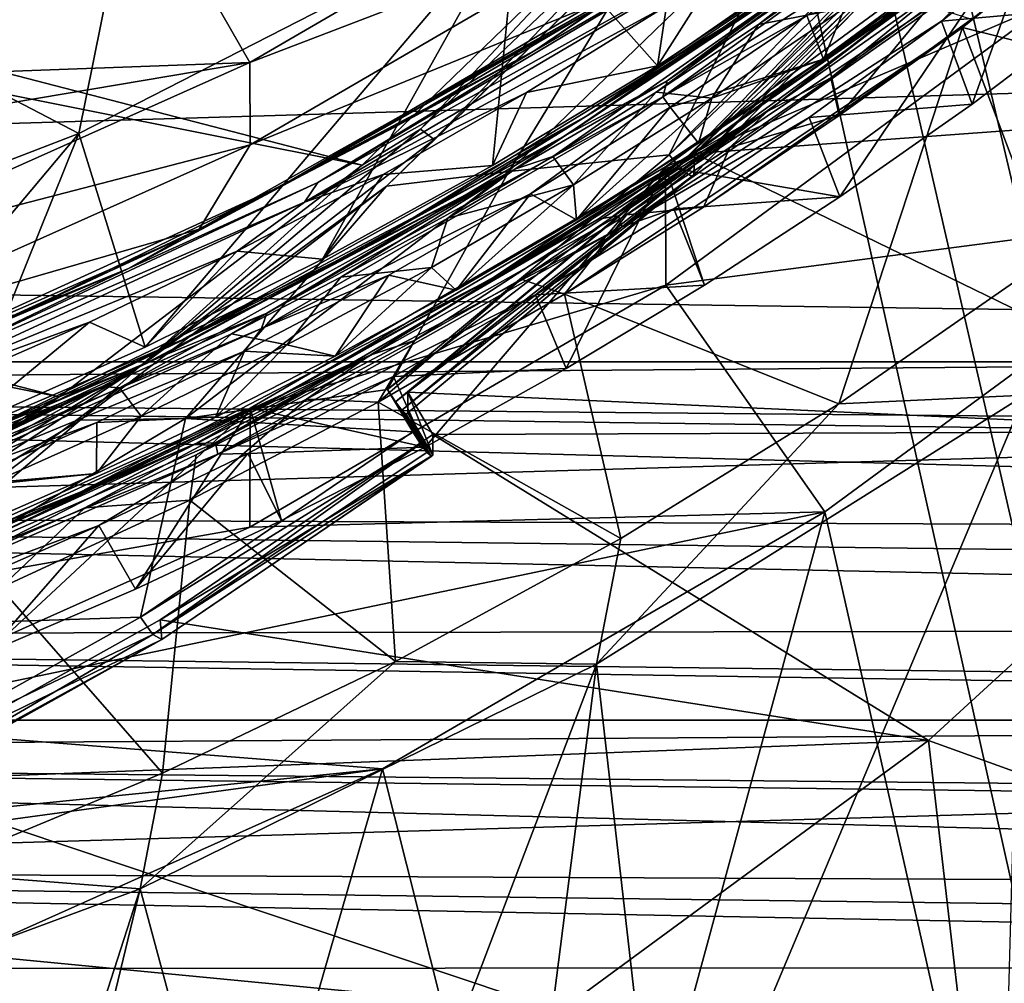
# Model space of a CAD drawing. Header units: metres. Extents: x -22 to 22, y 0 to 204.
# Tile 93 of 256: x 4.68 to 7.15, y 6.68 to 9.1. Entities that reach past the tile are written whole.
import ezdxf

# ---------------------------------------------------------------- set-up
doc = ezdxf.new("R2010")
doc.units = ezdxf.units.M
doc.layers.add('solid_002_SW0002', color=7, linetype='CONTINUOUS')
doc.layers.add('solid_002_SW0002_01', color=7, linetype='CONTINUOUS')

msp = doc.modelspace()

# ---------------------------------------------------------------- linework, layer by layer
at = {"layer": 'solid_002_SW0002'}
for points in [[(7.330033, 6.201028, 222.337723), (-0.000125, 6.009099, 222.530045), (-0.000125, 39.062069, 222.530045)], [(7.539723, 6.213904, 222.33223), (7.330033, 6.201028, 222.337723), (-0.000125, 39.062069, 222.530045)], [(7.745979, 6.240901, 222.326813), (7.539723, 6.213904, 222.33223), (-0.000125, 39.062069, 222.530045)], [(7.948801, 6.282018, 222.321487), (7.745979, 6.240901, 222.326813), (-0.000125, 39.062069, 222.530045)], [(8.148396, 6.337333, 222.316254), (7.948801, 6.282018, 222.321487), (-0.000125, 39.062069, 222.530045)], [(8.346459, 6.407481, 222.311066), (8.148396, 6.337333, 222.316254), (-0.000125, 39.062069, 222.530045)], [(8.540717, 6.491611, 222.305969), (8.346459, 6.407481, 222.311066), (-0.000125, 39.062069, 222.530045)], [(8.727814, 6.588467, 222.301056), (8.540717, 6.491611, 222.305969), (-0.000125, 39.062069, 222.530045)], [(8.906004, 6.697614, 222.296387), (8.727814, 6.588467, 222.301056), (-0.000125, 39.062069, 222.530045)], [(9.077606, 6.820176, 222.29187), (8.906004, 6.697614, 222.296387), (-0.000125, 39.062069, 222.530045)], [(9.240612, 6.954489, 222.287598), (9.077606, 6.820176, 222.29187), (-0.000125, 39.062069, 222.530045)], [(9.392625, 7.09867, 222.283615), (9.240612, 6.954489, 222.287598), (-0.000125, 39.062069, 222.530045)], [(9.533943, 7.253393, 222.279907), (9.392625, 7.09867, 222.283615), (-0.000125, 39.062069, 222.530045)], [(9.665215, 7.418948, 222.276459), (9.533943, 7.253393, 222.279907), (-0.000125, 39.062069, 222.530045)], [(9.784578, 7.59288, 222.273331), (9.665215, 7.418948, 222.276459), (-0.000125, 39.062069, 222.530045)], [(9.89038, 7.773118, 222.270554), (9.784578, 7.59288, 222.273331), (-0.000125, 39.062069, 222.530045)], [(9.983701, 7.961953, 222.268112), (9.89038, 7.773118, 222.270554), (-0.000125, 39.062069, 222.530045)], [(10.064153, 8.15771, 222.265991), (9.983701, 7.961953, 222.268112), (-0.000125, 39.062069, 222.530045)], [(10.130554, 8.357121, 222.264252), (10.064153, 8.15771, 222.265991), (-0.000125, 39.062069, 222.530045)], [(10.182102, 8.557965, 222.262894), (10.130554, 8.357121, 222.264252), (-0.000125, 39.062069, 222.530045)], [(10.219395, 8.761897, 222.261917), (10.182102, 8.557965, 222.262894), (-0.000125, 39.062069, 222.530045)], [(10.242505, 8.96912, 222.261322), (10.219395, 8.761897, 222.261917), (-0.000125, 39.062069, 222.530045)], [(10.251433, 9.179632, 222.261078), (10.242505, 8.96912, 222.261322), (-0.000125, 39.062069, 222.530045)], [(5.538156, 8.734461, 198.180466), (-7.547938, 11.344419, 197.481125), (-7.90552, 12.214004, 197.248123)], [(6.223329, 9.397194, 198.002884), (5.538156, 8.734461, 198.180466), (-7.90552, 12.214004, 197.248123)], [(4.778347, 8.154085, 198.335968), (-7.089259, 10.521552, 197.701614), (-7.547938, 11.344419, 197.481125)], [(5.538156, 8.734461, 198.180466), (4.778347, 8.154085, 198.335968), (-7.547938, 11.344419, 197.481125)], [(13.580615, 8.280108, 217.357101), (6.903759, 10.727819, 216.520233), (0, 10.369162, 216.429184)], [(4.778347, 8.154085, 198.335968), (3.955172, 7.662996, 198.46756), (-7.089259, 10.521552, 197.701614)], [(13.580615, 8.280108, 217.357101), (0, 10.369162, 216.429184), (0, 8.476301, 216.936371)], [(-0.000038, 8.171616, 216.993149), (13.580615, 8.280108, 217.357101), (0, 8.476301, 216.936371)], [(13.525037, 8.046434, 217.403381), (13.580615, 8.280108, 217.357101), (-0.000038, 8.171616, 216.993149)], [(13.5101, 7.991778, 217.410004), (13.525037, 8.046434, 217.403381), (-0.000038, 8.171616, 216.993149)], [(13.455521, 7.810651, 217.420837), (13.5101, 7.991778, 217.410004), (-0.000038, 8.171616, 216.993149)]]:
    msp.add_3dface(points, dxfattribs=at)
at = {"layer": 'solid_002_SW0002_01'}
for points in [[(13.580615, 8.280108, 217.357101), (7.050714, 10.735697, 216.52211), (6.903759, 10.727819, 216.520233)], [(13.637011, 8.897366, 217.193237), (13.658895, 9.637533, 216.995514), (7.050714, 10.735697, 216.52211)], [(13.617188, 8.588801, 217.275391), (13.637011, 8.897366, 217.193237), (7.050714, 10.735697, 216.52211)], [(13.580615, 8.280108, 217.357101), (13.617188, 8.588801, 217.275391), (7.050714, 10.735697, 216.52211)], [(6.27867, 8.983106, 212.307281), (5.929723, 9.377663, 214.624298), (6.959676, 10.052625, 214.443451)], [(6.27867, 8.983106, 212.307281), (6.959676, 10.052625, 214.443451), (6.677776, 9.247675, 212.242981)], [(7.020218, 9.42636, 199.858566), (9.21082, 9.853114, 199.744217), (8.557731, 8.923224, 199.993378)], [(6.835805, 9.094433, 210.423889), (7.754884, 9.847395, 210.239426), (7.316799, 9.460749, 210.369598)], [(6.835805, 9.094433, 210.423889), (7.348606, 9.491121, 210.296356), (7.754884, 9.847395, 210.239426)], [(7.962201, 9.84491, 210.358002), (7.769474, 8.897093, 210.09433), (7.043213, 9.078897, 210.563248)], [(7.962201, 9.84491, 210.358002), (7.043213, 9.078897, 210.563248), (7.700876, 9.617287, 210.447693)], [(3.958113, 9.267058, 214.653931), (5.01432, 9.737864, 214.527786), (4.828129, 8.813763, 214.775391)], [(5.01432, 9.737864, 214.527786), (5.929723, 9.377663, 214.624298), (4.828129, 8.813763, 214.775391)], [(6.933788, 9.67095, 212.285675), (5.97133, 9.021703, 212.443481), (6.423941, 9.285071, 212.344894)], [(6.135172, 9.133672, 212.446686), (5.97133, 9.021703, 212.443481), (6.933788, 9.67095, 212.285675)], [(7.252816, 9.634609, 211.225357), (6.303101, 8.945391, 211.393463), (7.244675, 9.592927, 211.205887)], [(7.009168, 9.468019, 211.300949), (6.303101, 8.945391, 211.393463), (7.252816, 9.634609, 211.225357)], [(7.043213, 9.078897, 210.563248), (7.388153, 9.353169, 210.512573), (7.700876, 9.617287, 210.447693)], [(5.256834, 8.991761, 213.433609), (6.300061, 9.598196, 213.271118), (5.014298, 9.414331, 213.320374)], [(5.256834, 8.991761, 213.433609), (6.299302, 9.390411, 212.498566), (6.300061, 9.598196, 213.271118)], [(7.244675, 9.592927, 211.205887), (6.292196, 8.905286, 211.373611), (6.987478, 9.352475, 211.242981)], [(6.303101, 8.945391, 211.393463), (6.292196, 8.905286, 211.373611), (7.244675, 9.592927, 211.205887)], [(7.316799, 9.460749, 210.369598), (7.496235, 9.590248, 210.368256), (6.554196, 8.868874, 210.544601)], [(6.554196, 8.868874, 210.544601), (7.496235, 9.590248, 210.368256), (6.713741, 8.952765, 210.546783)], [(7.496235, 9.590248, 210.368256), (6.961474, 9.133344, 210.502731), (6.713741, 8.952765, 210.546783)], [(6.1018, 8.857964, 211.515381), (7.062534, 9.525681, 211.352844), (6.538218, 9.136458, 211.483093)], [(6.1018, 8.857964, 211.515381), (6.848457, 9.358878, 211.357925), (7.062534, 9.525681, 211.352844)], [(6.835805, 9.094433, 210.423889), (6.872795, 9.118063, 210.387604), (7.348606, 9.491121, 210.296356)], [(6.35638, 9.462425, 198.005203), (5.684952, 8.824306, 198.161453), (6.223329, 9.397194, 198.002884)], [(5.719024, 8.798266, 198.206146), (5.684952, 8.824306, 198.161453), (6.35638, 9.462425, 198.005203)], [(6.291726, 9.350744, 198.087036), (5.719024, 8.798266, 198.206146), (6.35638, 9.462425, 198.005203)], [(7.009168, 9.468019, 211.300949), (6.050865, 8.809948, 211.461044), (6.303101, 8.945391, 211.393463)], [(6.350262, 9.0116, 211.44249), (6.050865, 8.809948, 211.461044), (7.009168, 9.468019, 211.300949)], [(6.848457, 9.358878, 211.357925), (6.350262, 9.0116, 211.44249), (7.009168, 9.468019, 211.300949)], [(6.835805, 9.094433, 210.423889), (7.316799, 9.460749, 210.369598), (6.369898, 8.763176, 210.539856)], [(6.369898, 8.763176, 210.539856), (7.316799, 9.460749, 210.369598), (6.554196, 8.868874, 210.544601)], [(6.299302, 8.730423, 210.035461), (7.266963, 9.440958, 209.845062), (6.736225, 8.654802, 210.270645)], [(7.266083, 9.142881, 208.734375), (7.266963, 9.440958, 209.845062), (6.299302, 8.730423, 210.035461)], [(7.266963, 9.440958, 209.845062), (7.0676, 8.887357, 210.21109), (6.736225, 8.654802, 210.270645)], [(7.266963, 9.440958, 209.845062), (7.390465, 9.131079, 210.148621), (7.0676, 8.887357, 210.21109)], [(3.958004, 8.943496, 213.446533), (5.014298, 9.414331, 213.320374), (3.958113, 9.267058, 214.653931)], [(5.256834, 8.991761, 213.433609), (5.014298, 9.414331, 213.320374), (3.958004, 8.943496, 213.446533)], [(5.906175, 8.718309, 199.737701), (6.637282, 9.424886, 199.54837), (6.307921, 8.76049, 199.726395)], [(5.906175, 8.718309, 199.737701), (6.291726, 9.350744, 198.087036), (6.637282, 9.424886, 199.54837)], [(6.637282, 9.424886, 199.54837), (6.94517, 9.41268, 199.551651), (6.307921, 8.76049, 199.726395)], [(6.974808, 9.391133, 199.565277), (6.307921, 8.76049, 199.726395), (6.94517, 9.41268, 199.551651)], [(6.371974, 8.763818, 200.036087), (7.020218, 9.42636, 199.858566), (8.557731, 8.923224, 199.993378)], [(6.371974, 8.763818, 200.036087), (7.020756, 9.375093, 199.665253), (7.020218, 9.42636, 199.858566)], [(5.256834, 8.991761, 213.433609), (5.257773, 8.785107, 212.660751), (6.299302, 9.390411, 212.498566)], [(6.167479, 9.158052, 212.49324), (6.299302, 9.390411, 212.498566), (5.257773, 8.785107, 212.660751)], [(5.684952, 8.824306, 198.161453), (5.538156, 8.734461, 198.180466), (6.223329, 9.397194, 198.002884)], [(6.974808, 9.391133, 199.565277), (6.331159, 8.732857, 199.741653), (6.307921, 8.76049, 199.726395)], [(6.998968, 9.375748, 199.591843), (6.331159, 8.732857, 199.741653), (6.974808, 9.391133, 199.565277)], [(4.993803, 8.278482, 212.476471), (4.828129, 8.813763, 214.775391), (5.929723, 9.377663, 214.624298)], [(4.993803, 8.278482, 212.476471), (5.929723, 9.377663, 214.624298), (5.438477, 8.498824, 212.424133)], [(5.438477, 8.498824, 212.424133), (5.929723, 9.377663, 214.624298), (5.865482, 8.733273, 212.367767)], [(5.865482, 8.733273, 212.367767), (5.929723, 9.377663, 214.624298), (6.27867, 8.983106, 212.307281)], [(6.538218, 9.136458, 211.483093), (6.896846, 9.373529, 211.455734), (5.920758, 8.72463, 211.613403)], [(5.920758, 8.72463, 211.613403), (6.896846, 9.373529, 211.455734), (6.016773, 8.756221, 211.628403)], [(6.896846, 9.373529, 211.455734), (6.275867, 8.917571, 211.58934), (6.016773, 8.756221, 211.628403)], [(6.1018, 8.857964, 211.515381), (6.350262, 9.0116, 211.44249), (6.848457, 9.358878, 211.357925)], [(6.896846, 9.373529, 211.455734), (6.531674, 9.086509, 211.548309), (6.275867, 8.917571, 211.58934)], [(6.998968, 9.375748, 199.591843), (6.351701, 8.714025, 199.76915), (6.331159, 8.732857, 199.741653)], [(7.015103, 9.370117, 199.626968), (6.351701, 8.714025, 199.76915), (6.998968, 9.375748, 199.591843)], [(7.015103, 9.370117, 199.626968), (6.365407, 8.706082, 199.804886), (6.351701, 8.714025, 199.76915)], [(7.020756, 9.375093, 199.665253), (6.365407, 8.706082, 199.804886), (7.015103, 9.370117, 199.626968)], [(7.020756, 9.375093, 199.665253), (6.370196, 8.710238, 199.843399), (6.365407, 8.706082, 199.804886)], [(6.371974, 8.763818, 200.036087), (6.370196, 8.710238, 199.843399), (7.020756, 9.375093, 199.665253)], [(6.896846, 9.373529, 211.455734), (6.783736, 9.262871, 211.505356), (6.531674, 9.086509, 211.548309)], [(6.291726, 9.350744, 198.087036), (5.59916, 8.681777, 198.266281), (5.719024, 8.798266, 198.206146)], [(5.906175, 8.718309, 199.737701), (5.59916, 8.681777, 198.266281), (6.291726, 9.350744, 198.087036)], [(6.292196, 8.905286, 211.373611), (6.653304, 9.109711, 211.302246), (6.987478, 9.352475, 211.242981)], [(7.315835, 9.349766, 210.209259), (6.991245, 9.095303, 210.271545), (7.390465, 9.131079, 210.148621)], [(7.147076, 9.255251, 210.25412), (6.991245, 9.095303, 210.271545), (7.315835, 9.349766, 210.209259)], [(7.043213, 9.078897, 210.563248), (7.065854, 9.100137, 210.57457), (7.388153, 9.353169, 210.512573)], [(6.423941, 9.285071, 212.344894), (5.427383, 8.690628, 212.488312), (6.394651, 9.232359, 212.32811)], [(5.97133, 9.021703, 212.443481), (5.427383, 8.690628, 212.488312), (6.423941, 9.285071, 212.344894)], [(3.958113, 9.267058, 214.653931), (4.828129, 8.813763, 214.775391), (3.673255, 8.369158, 214.894531)], [(5.335795, 8.682216, 212.590897), (6.135172, 9.133672, 212.446686), (6.337918, 9.268745, 212.449615)], [(5.335795, 8.682216, 212.590897), (6.337918, 9.268745, 212.449615), (6.167479, 9.158052, 212.49324)], [(7.084209, 9.265824, 210.316025), (6.130041, 8.598866, 210.478424), (6.181433, 8.607374, 210.441589)], [(6.376223, 8.769907, 210.472397), (6.130041, 8.598866, 210.478424), (7.084209, 9.265824, 210.316025)], [(7.137598, 9.28265, 210.277069), (6.181433, 8.607374, 210.441589), (7.147076, 9.255251, 210.25412)], [(7.084209, 9.265824, 210.316025), (6.181433, 8.607374, 210.441589), (7.137598, 9.28265, 210.277069)], [(6.872795, 9.118063, 210.387604), (6.376223, 8.769907, 210.472397), (7.084209, 9.265824, 210.316025)], [(6.783736, 9.262871, 211.505356), (6.748783, 9.128726, 211.601807), (6.531674, 9.086509, 211.548309)], [(6.181433, 8.607374, 210.441589), (6.189147, 8.579399, 210.418793), (7.147076, 9.255251, 210.25412)], [(7.147076, 9.255251, 210.25412), (6.189147, 8.579399, 210.418793), (6.991245, 9.095303, 210.271545)], [(6.27867, 8.983106, 212.307281), (6.677776, 9.247675, 212.242981), (6.301661, 9.133759, 212.33049)], [(6.394651, 9.232359, 212.32811), (5.394043, 8.641363, 212.470612), (6.301661, 9.133759, 212.33049)], [(5.427383, 8.690628, 212.488312), (5.394043, 8.641363, 212.470612), (6.394651, 9.232359, 212.32811)], [(6.653304, 9.109711, 211.302246), (6.695282, 8.999716, 211.269257), (7.012463, 9.228529, 211.213409)], [(6.748783, 9.128726, 211.601807), (7.012463, 9.228529, 211.213409), (6.695282, 8.999716, 211.269257)], [(-15.319921, 9.159238, 223.824142), (-15.265391, 8.241726, 223.819336), (15.31992, 9.159238, 223.824142)], [(-15.265391, 8.241726, 223.819336), (15.265391, 8.241725, 223.819336), (15.31992, 9.159238, 223.824142)], [(5.129211, 8.573923, 212.646439), (6.167479, 9.158052, 212.49324), (5.257773, 8.785107, 212.660751)], [(5.335795, 8.682216, 212.590897), (6.167479, 9.158052, 212.49324), (5.129211, 8.573923, 212.646439)], [(6.1018, 8.857964, 211.515381), (6.538218, 9.136458, 211.483093), (5.547478, 8.529298, 211.629868)], [(5.547478, 8.529298, 211.629868), (6.538218, 9.136458, 211.483093), (5.920758, 8.72463, 211.613403)], [(7.266083, 9.142881, 208.734375), (6.299302, 8.730423, 210.035461), (6.300068, 8.433516, 208.924438)], [(7.266083, 9.142881, 208.734375), (6.300068, 8.433516, 208.924438), (7.725541, 8.620058, 208.874466)], [(5.335795, 8.682216, 212.590897), (5.621127, 8.830279, 212.519852), (6.135172, 9.133672, 212.446686)], [(5.394043, 8.641363, 212.470612), (5.950368, 8.916095, 212.383179), (6.301661, 9.133759, 212.33049)], [(6.135172, 9.133672, 212.446686), (5.621127, 8.830279, 212.519852), (5.97133, 9.021703, 212.443481)], [(6.27867, 8.983106, 212.307281), (6.301661, 9.133759, 212.33049), (5.950368, 8.916095, 212.383179)], [(6.835805, 9.094433, 210.423889), (6.376223, 8.769907, 210.472397), (6.872795, 9.118063, 210.387604)], [(6.415281, 8.902455, 211.656952), (6.748783, 9.128726, 211.601807), (6.695282, 8.999716, 211.269257)], [(6.531674, 9.086509, 211.548309), (6.748783, 9.128726, 211.601807), (6.415281, 8.902455, 211.656952)], [(6.961474, 9.133344, 210.502731), (6.734397, 8.858513, 210.633575), (6.713741, 8.952765, 210.546783)], [(6.961474, 9.133344, 210.502731), (7.065854, 9.100137, 210.57457), (6.734397, 8.858513, 210.633575)], [(6.991245, 9.095303, 210.271545), (7.0676, 8.887357, 210.21109), (7.390465, 9.131079, 210.148621)], [(5.860773, 8.448318, 210.550232), (6.835805, 9.094433, 210.423889), (6.369898, 8.763176, 210.539856)], [(5.860773, 8.448318, 210.550232), (6.376223, 8.769907, 210.472397), (6.835805, 9.094433, 210.423889)], [(6.189147, 8.579399, 210.418793), (6.658844, 8.853557, 210.330566), (6.991245, 9.095303, 210.271545)], [(6.531674, 9.086509, 211.548309), (6.415281, 8.902455, 211.656952), (6.275867, 8.917571, 211.58934)], [(6.292196, 8.905286, 211.373611), (6.310629, 8.879341, 211.358307), (6.653304, 9.109711, 211.302246)], [(6.653304, 9.109711, 211.302246), (6.310629, 8.879341, 211.358307), (6.695282, 8.999716, 211.269257)], [(6.991245, 9.095303, 210.271545), (6.658844, 8.853557, 210.330566), (7.0676, 8.887357, 210.21109)], [(7.043213, 9.078897, 210.563248), (6.734397, 8.858513, 210.633575), (7.065854, 9.100137, 210.57457)], [(7.043213, 9.078897, 210.563248), (6.733151, 8.136187, 210.298203), (6.045754, 8.410716, 210.742294)], [(7.043213, 9.078897, 210.563248), (6.045754, 8.410716, 210.742294), (6.394217, 8.628608, 210.689499)], [(7.043213, 9.078897, 210.563248), (6.394217, 8.628608, 210.689499), (6.734397, 8.858513, 210.633575)], [(7.043213, 9.078897, 210.563248), (7.26198, 8.503264, 210.199844), (6.733151, 8.136187, 210.298203)], [(7.043213, 9.078897, 210.563248), (7.769474, 8.897093, 210.09433), (7.26198, 8.503264, 210.199844)], [(5.97133, 9.021703, 212.443481), (4.952451, 8.475446, 212.574066), (5.427383, 8.690628, 212.488312)], [(5.088014, 8.55183, 212.586258), (4.952451, 8.475446, 212.574066), (5.97133, 9.021703, 212.443481)], [(5.621127, 8.830279, 212.519852), (5.088014, 8.55183, 212.586258), (5.97133, 9.021703, 212.443481)], [(6.350262, 9.0116, 211.44249), (5.832278, 8.690455, 211.520187), (6.050865, 8.809948, 211.461044)], [(6.1018, 8.857964, 211.515381), (5.832278, 8.690455, 211.520187), (6.350262, 9.0116, 211.44249)], [(5.256834, 8.991761, 213.433609), (3.958004, 8.943496, 213.446533), (2.858314, 8.587119, 213.542023)], [(4.154918, 8.499615, 213.565475), (5.256834, 8.991761, 213.433609), (2.858314, 8.587119, 213.542023)], [(4.154918, 8.499615, 213.565475), (5.257773, 8.785107, 212.660751), (5.256834, 8.991761, 213.433609)], [(6.310629, 8.879341, 211.358307), (6.381994, 8.789221, 211.320465), (6.695282, 8.999716, 211.269257)], [(6.415281, 8.902455, 211.656952), (6.695282, 8.999716, 211.269257), (6.381994, 8.789221, 211.320465)], [(5.865482, 8.733273, 212.367767), (6.27867, 8.983106, 212.307281), (5.950368, 8.916095, 212.383179)], [(6.303101, 8.945391, 211.393463), (5.299364, 8.363654, 211.533508), (6.292196, 8.905286, 211.373611)], [(6.050865, 8.809948, 211.461044), (5.299364, 8.363654, 211.533508), (6.303101, 8.945391, 211.393463)], [(6.713741, 8.952765, 210.546783), (6.734397, 8.858513, 210.633575), (6.460312, 8.778275, 210.589249)], [(6.554196, 8.868874, 210.544601), (6.713741, 8.952765, 210.546783), (6.460312, 8.778275, 210.589249)], [(5.394043, 8.641363, 212.470612), (5.590849, 8.710779, 212.432602), (5.950368, 8.916095, 212.383179)], [(5.865482, 8.733273, 212.367767), (5.950368, 8.916095, 212.383179), (5.590849, 8.710779, 212.432602)], [(6.275867, 8.917571, 211.58934), (6.068474, 8.684548, 211.709854), (6.016773, 8.756221, 211.628403)], [(6.275867, 8.917571, 211.58934), (6.415281, 8.902455, 211.656952), (6.068474, 8.684548, 211.709854)], [(6.371974, 8.763818, 200.036087), (8.557731, 8.923224, 199.993378), (7.805081, 8.066902, 200.222824)], [(6.292196, 8.905286, 211.373611), (5.285475, 8.325007, 211.51326), (5.960693, 8.662059, 211.410934)], [(5.299364, 8.363654, 211.533508), (5.285475, 8.325007, 211.51326), (6.292196, 8.905286, 211.373611)], [(6.292196, 8.905286, 211.373611), (5.960693, 8.662059, 211.410934), (6.310629, 8.879341, 211.358307)], [(6.068474, 8.684548, 211.709854), (6.415281, 8.902455, 211.656952), (6.075983, 8.597514, 211.367004)], [(6.415281, 8.902455, 211.656952), (6.381994, 8.789221, 211.320465), (6.075983, 8.597514, 211.367004)], [(6.369898, 8.763176, 210.539856), (6.554196, 8.868874, 210.544601), (5.558542, 8.258442, 210.6922)], [(5.558542, 8.258442, 210.6922), (6.554196, 8.868874, 210.544601), (5.669891, 8.29461, 210.706268)], [(6.554196, 8.868874, 210.544601), (5.937119, 8.4484, 210.669189), (5.669891, 8.29461, 210.706268)], [(6.554196, 8.868874, 210.544601), (6.201025, 8.609864, 210.630112), (5.937119, 8.4484, 210.669189)], [(6.310629, 8.879341, 211.358307), (5.960693, 8.662059, 211.410934), (6.075983, 8.597514, 211.367004)], [(6.310629, 8.879341, 211.358307), (6.075983, 8.597514, 211.367004), (6.381994, 8.789221, 211.320465)], [(6.554196, 8.868874, 210.544601), (6.460312, 8.778275, 210.589249), (6.201025, 8.609864, 210.630112)], [(6.658844, 8.853557, 210.330566), (6.736225, 8.654802, 210.270645), (7.0676, 8.887357, 210.21109)], [(5.08533, 8.295823, 211.650146), (6.1018, 8.857964, 211.515381), (5.547478, 8.529298, 211.629868)], [(5.08533, 8.295823, 211.650146), (5.832278, 8.690455, 211.520187), (6.1018, 8.857964, 211.515381)], [(6.189147, 8.579399, 210.418793), (6.319406, 8.62496, 210.386185), (6.658844, 8.853557, 210.330566)], [(6.658844, 8.853557, 210.330566), (6.319406, 8.62496, 210.386185), (6.736225, 8.654802, 210.270645)], [(6.460312, 8.778275, 210.589249), (6.734397, 8.858513, 210.633575), (6.394217, 8.628608, 210.689499)], [(5.684952, 8.824306, 198.161453), (4.979799, 8.228666, 198.3358), (5.538156, 8.734461, 198.180466)], [(5.719024, 8.798266, 198.206146), (4.979799, 8.228666, 198.3358), (5.684952, 8.824306, 198.161453)], [(5.335795, 8.682216, 212.590897), (5.088014, 8.55183, 212.586258), (5.621127, 8.830279, 212.519852)], [(4.045909, 7.883084, 212.5681), (3.673255, 8.369158, 214.894531), (4.828129, 8.813763, 214.775391)], [(4.045909, 7.883084, 212.5681), (4.828129, 8.813763, 214.775391), (4.528429, 8.072209, 212.524689)], [(4.528429, 8.072209, 212.524689), (4.828129, 8.813763, 214.775391), (4.993803, 8.278482, 212.476471)], [(5.59916, 8.681777, 198.266281), (4.979799, 8.228666, 198.3358), (5.719024, 8.798266, 198.206146)], [(6.050865, 8.809948, 211.461044), (5.036952, 8.255733, 211.593781), (5.299364, 8.363654, 211.533508)], [(5.299265, 8.397826, 211.590302), (5.036952, 8.255733, 211.593781), (6.050865, 8.809948, 211.461044)], [(5.832278, 8.690455, 211.520187), (5.299265, 8.397826, 211.590302), (6.050865, 8.809948, 211.461044)], [(5.129211, 8.573923, 212.646439), (5.257773, 8.785107, 212.660751), (4.154749, 8.292192, 212.792831)], [(4.154918, 8.499615, 213.565475), (4.154749, 8.292192, 212.792831), (5.257773, 8.785107, 212.660751)], [(6.376223, 8.769907, 210.472397), (5.860773, 8.448318, 210.550232), (6.130041, 8.598866, 210.478424)], [(6.460312, 8.778275, 210.589249), (6.394217, 8.628608, 210.689499), (6.201025, 8.609864, 210.630112)], [(5.860773, 8.448318, 210.550232), (6.369898, 8.763176, 210.539856), (5.369273, 8.173991, 210.68187)], [(5.369273, 8.173991, 210.68187), (6.369898, 8.763176, 210.539856), (5.558542, 8.258442, 210.6922)], [(6.331159, 8.732857, 199.741653), (5.602021, 8.171872, 199.884125), (6.307921, 8.76049, 199.726395)], [(5.906175, 8.718309, 199.737701), (6.307921, 8.76049, 199.726395), (5.602021, 8.171872, 199.884125)], [(5.652492, 8.165079, 200.196518), (6.371974, 8.763818, 200.036087), (7.805081, 8.066902, 200.222824)], [(5.652492, 8.165079, 200.196518), (6.370196, 8.710238, 199.843399), (6.371974, 8.763818, 200.036087)], [(6.016773, 8.756221, 211.628403), (6.068474, 8.684548, 211.709854), (5.753407, 8.601766, 211.665695)], [(5.920758, 8.72463, 211.613403), (6.016773, 8.756221, 211.628403), (5.753407, 8.601766, 211.665695)], [(4.979799, 8.228666, 198.3358), (4.778347, 8.154085, 198.335968), (5.538156, 8.734461, 198.180466)], [(5.547478, 8.529298, 211.629868), (5.920758, 8.72463, 211.613403), (4.886463, 8.179879, 211.743439)], [(4.886463, 8.179879, 211.743439), (5.920758, 8.72463, 211.613403), (4.929945, 8.176109, 211.767212)], [(5.920758, 8.72463, 211.613403), (5.210258, 8.311699, 211.735153), (4.929945, 8.176109, 211.767212)], [(5.095581, 8.099624, 199.903473), (5.906175, 8.718309, 199.737701), (5.602021, 8.171872, 199.884125)], [(5.095581, 8.099624, 199.903473), (5.59916, 8.681777, 198.266281), (5.906175, 8.718309, 199.737701)], [(5.920758, 8.72463, 211.613403), (5.485073, 8.453822, 211.701248), (5.210258, 8.311699, 211.735153)], [(5.257773, 8.125118, 210.197647), (6.299302, 8.730423, 210.035461), (5.696082, 8.027762, 210.430496)], [(6.300068, 8.433516, 208.924438), (6.299302, 8.730423, 210.035461), (5.257773, 8.125118, 210.197647)], [(5.438477, 8.498824, 212.424133), (5.865482, 8.733273, 212.367767), (5.590849, 8.710779, 212.432602)], [(5.920758, 8.72463, 211.613403), (5.753407, 8.601766, 211.665695), (5.485073, 8.453822, 211.701248)], [(6.331159, 8.732857, 199.741653), (5.621549, 8.141234, 199.900467), (5.602021, 8.171872, 199.884125)], [(6.351701, 8.714025, 199.76915), (5.621549, 8.141234, 199.900467), (6.331159, 8.732857, 199.741653)], [(6.299302, 8.730423, 210.035461), (6.049918, 8.224655, 210.380463), (5.696082, 8.027762, 210.430496)], [(6.299302, 8.730423, 210.035461), (6.396819, 8.43378, 210.327148), (6.049918, 8.224655, 210.380463)], [(6.299302, 8.730423, 210.035461), (6.736225, 8.654802, 210.270645), (6.396819, 8.43378, 210.327148)], [(5.427383, 8.690628, 212.488312), (4.367163, 8.195819, 212.604736), (5.394043, 8.641363, 212.470612)], [(4.952451, 8.475446, 212.574066), (4.367163, 8.195819, 212.604736), (5.427383, 8.690628, 212.488312)], [(5.08533, 8.295823, 211.650146), (5.299265, 8.397826, 211.590302), (5.832278, 8.690455, 211.520187)], [(5.438477, 8.498824, 212.424133), (5.590849, 8.710779, 212.432602), (5.224921, 8.518702, 212.47847)], [(5.394043, 8.641363, 212.470612), (5.224921, 8.518702, 212.47847), (5.590849, 8.710779, 212.432602)], [(6.351701, 8.714025, 199.76915), (5.637628, 8.119904, 199.928452), (5.621549, 8.141234, 199.900467)], [(6.365407, 8.706082, 199.804886), (5.637628, 8.119904, 199.928452), (6.351701, 8.714025, 199.76915)], [(6.365407, 8.706082, 199.804886), (5.648529, 8.109914, 199.964127), (5.637628, 8.119904, 199.928452)], [(6.370196, 8.710238, 199.843399), (5.648529, 8.109914, 199.964127), (6.365407, 8.706082, 199.804886)], [(6.370196, 8.710238, 199.843399), (5.652492, 8.113315, 200.003342), (5.648529, 8.109914, 199.964127)], [(5.652492, 8.165079, 200.196518), (5.652492, 8.113315, 200.003342), (6.370196, 8.710238, 199.843399)], [(4.268626, 8.195257, 212.705124), (5.088014, 8.55183, 212.586258), (5.335795, 8.682216, 212.590897)], [(4.268626, 8.195257, 212.705124), (5.335795, 8.682216, 212.590897), (4.676431, 8.361041, 212.701904)], [(5.335795, 8.682216, 212.590897), (5.129211, 8.573923, 212.646439), (4.676431, 8.361041, 212.701904)], [(5.59916, 8.681777, 198.266281), (4.830876, 8.094996, 198.423508), (4.979799, 8.228666, 198.3358)], [(5.095581, 8.099624, 199.903473), (4.830876, 8.094996, 198.423508), (5.59916, 8.681777, 198.266281)], [(5.711943, 8.477754, 211.759766), (6.068474, 8.684548, 211.709854), (5.773693, 8.420801, 211.409698)], [(5.753407, 8.601766, 211.665695), (6.068474, 8.684548, 211.709854), (5.711943, 8.477754, 211.759766)], [(6.068474, 8.684548, 211.709854), (6.075983, 8.597514, 211.367004), (5.773693, 8.420801, 211.409698)], [(5.394043, 8.641363, 212.470612), (4.329077, 8.149942, 212.586105), (5.224921, 8.518702, 212.47847)], [(4.367163, 8.195819, 212.604736), (4.329077, 8.149942, 212.586105), (5.394043, 8.641363, 212.470612)], [(5.285475, 8.325007, 211.51326), (5.604857, 8.458282, 211.459991), (5.960693, 8.662059, 211.410934)], [(5.960693, 8.662059, 211.410934), (5.604857, 8.458282, 211.459991), (5.773693, 8.420801, 211.409698)], [(5.960693, 8.662059, 211.410934), (5.773693, 8.420801, 211.409698), (6.075983, 8.597514, 211.367004)], [(6.319406, 8.62496, 210.386185), (6.396819, 8.43378, 210.327148), (6.736225, 8.654802, 210.270645)], [(6.319406, 8.62496, 210.386185), (5.972975, 8.409293, 210.4384), (6.396819, 8.43378, 210.327148)], [(6.189147, 8.579399, 210.418793), (5.972975, 8.409293, 210.4384), (6.319406, 8.62496, 210.386185)], [(6.201025, 8.609864, 210.630112), (6.394217, 8.628608, 210.689499), (6.045754, 8.410716, 210.742294)], [(6.300068, 8.433516, 208.924438), (6.698517, 7.865883, 209.076538), (7.725541, 8.620058, 208.874466)], [(7.725541, 8.620058, 208.874466), (6.698517, 7.865883, 209.076538), (7.094193, 6.113434, 201.454559)], [(7.725541, 8.620058, 208.874466), (7.094193, 6.113434, 201.454559), (8.070599, 6.891149, 201.24617)], [(6.130041, 8.598866, 210.478424), (5.121007, 8.036653, 210.613312), (5.170337, 8.038203, 210.578278)], [(5.331017, 8.155426, 210.620453), (5.121007, 8.036653, 210.613312), (6.130041, 8.598866, 210.478424)], [(6.181433, 8.607374, 210.441589), (5.170337, 8.038203, 210.578278), (6.189147, 8.579399, 210.418793)], [(6.130041, 8.598866, 210.478424), (5.170337, 8.038203, 210.578278), (6.181433, 8.607374, 210.441589)], [(5.860773, 8.448318, 210.550232), (5.331017, 8.155426, 210.620453), (6.130041, 8.598866, 210.478424)], [(5.753407, 8.601766, 211.665695), (5.711943, 8.477754, 211.759766), (5.485073, 8.453822, 211.701248)], [(6.201025, 8.609864, 210.630112), (6.045754, 8.410716, 210.742294), (5.937119, 8.4484, 210.669189)], [(4.676431, 8.361041, 212.701904), (5.129211, 8.573923, 212.646439), (4.154749, 8.292192, 212.792831)], [(5.170337, 8.038203, 210.578278), (5.176183, 8.00974, 210.555618), (6.189147, 8.579399, 210.418793)], [(6.189147, 8.579399, 210.418793), (5.176183, 8.00974, 210.555618), (5.972975, 8.409293, 210.4384)], [(4.268626, 8.195257, 212.705124), (4.537352, 8.300122, 212.645325), (5.088014, 8.55183, 212.586258)], [(5.088014, 8.55183, 212.586258), (4.537352, 8.300122, 212.645325), (4.952451, 8.475446, 212.574066)], [(4.329077, 8.149942, 212.586105), (4.854405, 8.340774, 212.520523), (5.224921, 8.518702, 212.47847)], [(5.08533, 8.295823, 211.650146), (5.547478, 8.529298, 211.629868), (4.494605, 8.022555, 211.749573)], [(4.494605, 8.022555, 211.749573), (5.547478, 8.529298, 211.629868), (4.886463, 8.179879, 211.743439)], [(4.993803, 8.278482, 212.476471), (5.224921, 8.518702, 212.47847), (4.854405, 8.340774, 212.520523)], [(4.993803, 8.278482, 212.476471), (5.438477, 8.498824, 212.424133), (5.224921, 8.518702, 212.47847)], [(6.733151, 8.136187, 210.298203), (7.26198, 8.503264, 210.199844), (7.199987, 8.157884, 210.292389)], [(4.952451, 8.475446, 212.574066), (3.86423, 8.027047, 212.677643), (4.367163, 8.195819, 212.604736)], [(3.973137, 8.077209, 212.696442), (3.86423, 8.027047, 212.677643), (4.952451, 8.475446, 212.574066)], [(4.537352, 8.300122, 212.645325), (3.973137, 8.077209, 212.696442), (4.952451, 8.475446, 212.574066)], [(5.349598, 8.284341, 211.806046), (5.711943, 8.477754, 211.759766), (5.470774, 8.255638, 211.449326)], [(5.485073, 8.453822, 211.701248), (5.711943, 8.477754, 211.759766), (5.349598, 8.284341, 211.806046)], [(5.711943, 8.477754, 211.759766), (5.773693, 8.420801, 211.409698), (5.470774, 8.255638, 211.449326)], [(4.830884, 7.915154, 210.707825), (5.860773, 8.448318, 210.550232), (5.369273, 8.173991, 210.68187)], [(4.830884, 7.915154, 210.707825), (5.331017, 8.155426, 210.620453), (5.860773, 8.448318, 210.550232)], [(5.485073, 8.453822, 211.701248), (5.349598, 8.284341, 211.806046), (5.210258, 8.311699, 211.735153)], [(5.604857, 8.458282, 211.459991), (5.24325, 8.267725, 211.505493), (5.470774, 8.255638, 211.449326)], [(5.285475, 8.325007, 211.51326), (5.24325, 8.267725, 211.505493), (5.604857, 8.458282, 211.459991)], [(5.604857, 8.458282, 211.459991), (5.470774, 8.255638, 211.449326), (5.773693, 8.420801, 211.409698)], [(5.937119, 8.4484, 210.669189), (6.045754, 8.410716, 210.742294), (5.578753, 8.140445, 210.810181)], [(5.937119, 8.4484, 210.669189), (5.578753, 8.140445, 210.810181), (5.669891, 8.29461, 210.706268)], [(6.300068, 8.433516, 208.924438), (5.257773, 8.125118, 210.197647), (5.256842, 7.82708, 209.086945)], [(6.300068, 8.433516, 208.924438), (5.256842, 7.82708, 209.086945), (6.698517, 7.865883, 209.076538)], [(5.972975, 8.409293, 210.4384), (6.049918, 8.224655, 210.380463), (6.396819, 8.43378, 210.327148)], [(5.299265, 8.397826, 211.590302), (4.754811, 8.135223, 211.652359), (5.036952, 8.255733, 211.593781)], [(5.08533, 8.295823, 211.650146), (4.754811, 8.135223, 211.652359), (5.299265, 8.397826, 211.590302)], [(5.176183, 8.00974, 210.555618), (5.616873, 8.204752, 210.48764), (5.972975, 8.409293, 210.4384)], [(5.578753, 8.140445, 210.810181), (6.045754, 8.410716, 210.742294), (6.187233, 7.798992, 210.388565)], [(5.972975, 8.409293, 210.4384), (5.616873, 8.204752, 210.48764), (6.049918, 8.224655, 210.380463)], [(6.045754, 8.410716, 210.742294), (6.733151, 8.136187, 210.298203), (6.187233, 7.798992, 210.388565)], [(5.299364, 8.363654, 211.533508), (4.230164, 7.88106, 211.646545), (5.285475, 8.325007, 211.51326)], [(5.036952, 8.255733, 211.593781), (4.230164, 7.88106, 211.646545), (5.299364, 8.363654, 211.533508)], [(5.285475, 8.325007, 211.51326), (4.212868, 7.843923, 211.625885), (5.24325, 8.267725, 211.505493)], [(4.230164, 7.88106, 211.646545), (4.212868, 7.843923, 211.625885), (5.285475, 8.325007, 211.51326)], [(4.329077, 8.149942, 212.586105), (4.478619, 8.176488, 212.558868), (4.854405, 8.340774, 212.520523)], [(4.528429, 8.072209, 212.524689), (4.854405, 8.340774, 212.520523), (4.478619, 8.176488, 212.558868)], [(4.528429, 8.072209, 212.524689), (4.993803, 8.278482, 212.476471), (4.854405, 8.340774, 212.520523)], [(4.000375, 7.832665, 211.757736), (5.08533, 8.295823, 211.650146), (4.494605, 8.022555, 211.749573)], [(4.000375, 7.832665, 211.757736), (4.754811, 8.135223, 211.652359), (5.08533, 8.295823, 211.650146)], [(5.210258, 8.311699, 211.735153), (4.983841, 8.105239, 211.84845), (4.929945, 8.176109, 211.767212)], [(5.210258, 8.311699, 211.735153), (5.349598, 8.284341, 211.806046), (4.983841, 8.105239, 211.84845)], [(4.983841, 8.105239, 211.84845), (5.349598, 8.284341, 211.806046), (5.170341, 8.103034, 211.485657)], [(5.349598, 8.284341, 211.806046), (5.470774, 8.255638, 211.449326), (5.170341, 8.103034, 211.485657)], [(5.669891, 8.29461, 210.706268), (5.578753, 8.140445, 210.810181), (5.398344, 8.147849, 210.74147)], [(5.558542, 8.258442, 210.6922), (5.669891, 8.29461, 210.706268), (5.398344, 8.147849, 210.74147)], [(5.036952, 8.255733, 211.593781), (3.954684, 7.799379, 211.69957), (4.230164, 7.88106, 211.646545)], [(4.194465, 7.900502, 211.706726), (3.954684, 7.799379, 211.69957), (5.036952, 8.255733, 211.593781)], [(4.754811, 8.135223, 211.652359), (4.194465, 7.900502, 211.706726), (5.036952, 8.255733, 211.593781)], [(4.212868, 7.843923, 211.625885), (4.872954, 8.08906, 211.547745), (5.24325, 8.267725, 211.505493)], [(5.369273, 8.173991, 210.68187), (5.558542, 8.258442, 210.6922), (4.500244, 7.749261, 210.812515)], [(4.500244, 7.749261, 210.812515), (5.558542, 8.258442, 210.6922), (4.56046, 7.751107, 210.835022)], [(5.558542, 8.258442, 210.6922), (4.842805, 7.875715, 210.805923), (4.56046, 7.751107, 210.835022)], [(5.558542, 8.258442, 210.6922), (5.122195, 8.007988, 210.774734), (4.842805, 7.875715, 210.805923)], [(5.24325, 8.267725, 211.505493), (4.872954, 8.08906, 211.547745), (5.170341, 8.103034, 211.485657)], [(5.558542, 8.258442, 210.6922), (5.398344, 8.147849, 210.74147), (5.122195, 8.007988, 210.774734)], [(5.24325, 8.267725, 211.505493), (5.170341, 8.103034, 211.485657), (5.470774, 8.255638, 211.449326)], [(-15.265391, 8.241726, 223.819336), (-15.110405, 7.343674, 223.814636), (15.265391, 8.241725, 223.819336)], [(-15.110405, 7.343674, 223.814636), (15.110405, 7.343673, 223.814636), (15.265391, 8.241725, 223.819336)], [(4.979799, 8.228666, 198.3358), (4.17905, 7.750771, 198.449097), (4.778347, 8.154085, 198.335968)], [(4.204097, 7.718297, 198.495529), (4.17905, 7.750771, 198.449097), (4.979799, 8.228666, 198.3358)], [(4.830876, 8.094996, 198.423508), (4.204097, 7.718297, 198.495529), (4.979799, 8.228666, 198.3358)], [(5.616873, 8.204752, 210.48764), (5.696082, 8.027762, 210.430496), (6.049918, 8.224655, 210.380463)], [(5.176183, 8.00974, 210.555618), (5.251417, 8.011684, 210.533752), (5.616873, 8.204752, 210.48764)], [(5.616873, 8.204752, 210.48764), (5.251417, 8.011684, 210.533752), (5.696082, 8.027762, 210.430496)], [(4.494605, 8.022555, 211.749573), (4.886463, 8.179879, 211.743439), (3.780741, 7.734846, 211.845886)], [(3.780741, 7.734846, 211.845886), (4.886463, 8.179879, 211.743439), (4.067915, 7.814692, 211.850937)], [(4.886463, 8.179879, 211.743439), (4.357552, 7.927112, 211.825226), (4.067915, 7.814692, 211.850937)], [(4.830884, 7.915154, 210.707825), (5.369273, 8.173991, 210.68187), (4.304061, 7.684367, 210.796844)], [(4.304061, 7.684367, 210.796844), (5.369273, 8.173991, 210.68187), (4.500244, 7.749261, 210.812515)], [(4.886463, 8.179879, 211.743439), (4.645296, 8.047724, 211.797287), (4.357552, 7.927112, 211.825226)], [(4.929945, 8.176109, 211.767212), (4.983841, 8.105239, 211.84845), (4.612273, 7.93903, 211.88736)], [(4.929945, 8.176109, 211.767212), (4.612273, 7.93903, 211.88736), (4.645296, 8.047724, 211.797287)], [(4.886463, 8.179879, 211.743439), (4.929945, 8.176109, 211.767212), (4.645296, 8.047724, 211.797287)], [(13.455521, 7.810651, 217.420837), (-0.000038, 8.171616, 216.993149), (0.000009, 7.861856, 217.002167)], [(4.17905, 7.750771, 198.449097), (3.955172, 7.662996, 198.46756), (4.778347, 8.154085, 198.335968)], [(5.331017, 8.155426, 210.620453), (4.789303, 7.891998, 210.68277), (5.121007, 8.036653, 210.613312)], [(4.830884, 7.915154, 210.707825), (4.789303, 7.891998, 210.68277), (5.331017, 8.155426, 210.620453)], [(5.095581, 8.099624, 199.903473), (5.602021, 8.171872, 199.884125), (5.665107, 8.066326, 199.912399)], [(5.398344, 8.147849, 210.74147), (5.578753, 8.140445, 210.810181), (5.106014, 7.89506, 210.871384)], [(5.398344, 8.147849, 210.74147), (5.106014, 7.89506, 210.871384), (5.122195, 8.007988, 210.774734)], [(5.621549, 8.141234, 199.900467), (5.665107, 8.066326, 199.912399), (5.602021, 8.171872, 199.884125)], [(5.652492, 8.165079, 200.196518), (5.715565, 8.007791, 200.031616), (5.652492, 8.113315, 200.003342)], [(5.715565, 8.059554, 200.224792), (5.715565, 8.007791, 200.031616), (5.652492, 8.165079, 200.196518)], [(5.715565, 8.059554, 200.224792), (5.652492, 8.165079, 200.196518), (7.805081, 8.066902, 200.222824)], [(7.199987, 8.157884, 210.292389), (6.294322, 6.009808, 204.589554), (6.126293, 7.484064, 210.472946)], [(6.733151, 8.136187, 210.298203), (7.199987, 8.157884, 210.292389), (6.126293, 7.484064, 210.472946)], [(7.199987, 8.157884, 210.292389), (7.157202, 6.601794, 204.606003), (6.294322, 6.009808, 204.589554)], [(4.000375, 7.832665, 211.757736), (4.194465, 7.900502, 211.706726), (4.754811, 8.135223, 211.652359)], [(4.154749, 7.632204, 210.329727), (5.257773, 8.125118, 210.197647), (4.598703, 7.512853, 210.560181)], [(5.256842, 7.82708, 209.086945), (5.257773, 8.125118, 210.197647), (4.154749, 7.632204, 210.329727)], [(5.257773, 8.125118, 210.197647), (4.970057, 7.671753, 210.52037), (4.598703, 7.512853, 210.560181)], [(5.257773, 8.125118, 210.197647), (5.335927, 7.843405, 210.477142), (4.970057, 7.671753, 210.52037)], [(5.106014, 7.89506, 210.871384), (5.578753, 8.140445, 210.810181), (5.621482, 7.49027, 210.471283)], [(5.257773, 8.125118, 210.197647), (5.696082, 8.027762, 210.430496), (5.335927, 7.843405, 210.477142)], [(5.578753, 8.140445, 210.810181), (6.187233, 7.798992, 210.388565), (5.621482, 7.49027, 210.471283)], [(5.621549, 8.141234, 199.900467), (5.684741, 8.035536, 199.928879), (5.665107, 8.066326, 199.912399)], [(5.637628, 8.119904, 199.928452), (5.684741, 8.035536, 199.928879), (5.621549, 8.141234, 199.900467)], [(6.187233, 7.798992, 210.388565), (6.733151, 8.136187, 210.298203), (6.126293, 7.484064, 210.472946)], [(4.217482, 7.576162, 200.043747), (5.095581, 8.099624, 199.903473), (4.98211, 7.601327, 200.037003)], [(4.217482, 7.576162, 200.043747), (4.830876, 8.094996, 198.423508), (5.095581, 8.099624, 199.903473)], [(4.612273, 7.93903, 211.88736), (4.983841, 8.105239, 211.84845), (4.87178, 7.961935, 211.518967)], [(4.983841, 8.105239, 211.84845), (5.170341, 8.103034, 211.485657), (4.87178, 7.961935, 211.518967)], [(4.872954, 8.08906, 211.547745), (4.87178, 7.961935, 211.518967), (5.170341, 8.103034, 211.485657)], [(5.095581, 8.099624, 199.903473), (5.665107, 8.066326, 199.912399), (4.98211, 7.601327, 200.037003)], [(5.637628, 8.119904, 199.928452), (5.700809, 8.014253, 199.956985), (5.684741, 8.035536, 199.928879)], [(5.648529, 8.109914, 199.964127), (5.700809, 8.014253, 199.956985), (5.637628, 8.119904, 199.928452)], [(5.652492, 8.113315, 200.003342), (5.711641, 8.004373, 199.992599), (5.648529, 8.109914, 199.964127)], [(5.648529, 8.109914, 199.964127), (5.711641, 8.004373, 199.992599), (5.700809, 8.014253, 199.956985)], [(5.652492, 8.113315, 200.003342), (5.715565, 8.007791, 200.031616), (5.711641, 8.004373, 199.992599)], [(4.830876, 8.094996, 198.423508), (3.997262, 7.598336, 198.55658), (4.204097, 7.718297, 198.495529)], [(4.217482, 7.576162, 200.043747), (3.997262, 7.598336, 198.55658), (4.830876, 8.094996, 198.423508)], [(4.212868, 7.843923, 211.625885), (4.494184, 7.922713, 211.586563), (4.872954, 8.08906, 211.547745)], [(4.872954, 8.08906, 211.547745), (4.494184, 7.922713, 211.586563), (4.87178, 7.961935, 211.518967)], [(5.684741, 8.035536, 199.928879), (4.98211, 7.601327, 200.037003), (5.665107, 8.066326, 199.912399)], [(5.032138, 7.595222, 200.349213), (5.715565, 8.007791, 200.031616), (5.715565, 8.059554, 200.224792)], [(5.032138, 7.595222, 200.349213), (5.715565, 8.059554, 200.224792), (6.958611, 7.292629, 200.430298)], [(5.715565, 8.059554, 200.224792), (7.805081, 8.066902, 200.222824), (6.958611, 7.292629, 200.430298)], [(6.958611, 7.292629, 200.430298), (7.805081, 8.066902, 200.222824), (8.070599, 6.891149, 201.24617)], [(5.121007, 8.036653, 210.613312), (4.044687, 7.572383, 210.721313), (4.091992, 7.567849, 210.687912)], [(4.230727, 7.655835, 210.737549), (4.044687, 7.572383, 210.721313), (5.121007, 8.036653, 210.613312)], [(5.170337, 8.038203, 210.578278), (4.091992, 7.567849, 210.687912), (5.176183, 8.00974, 210.555618)], [(5.121007, 8.036653, 210.613312), (4.091992, 7.567849, 210.687912), (5.170337, 8.038203, 210.578278)], [(4.789303, 7.891998, 210.68277), (4.230727, 7.655835, 210.737549), (5.121007, 8.036653, 210.613312)], [(5.684741, 8.035536, 199.928879), (5.013766, 7.558432, 200.068268), (4.98211, 7.601327, 200.037003)], [(5.684741, 8.035536, 199.928879), (5.700809, 8.014253, 199.956985), (5.013766, 7.558432, 200.068268)], [(5.251417, 8.011684, 210.533752), (5.335927, 7.843405, 210.477142), (5.696082, 8.027762, 210.430496)], [(4.091992, 7.567849, 210.687912), (4.095826, 7.539014, 210.665359), (5.176183, 8.00974, 210.555618)], [(5.176183, 8.00974, 210.555618), (4.095826, 7.539014, 210.665359), (4.87793, 7.831187, 210.576431)], [(5.122195, 8.007988, 210.774734), (5.106014, 7.89506, 210.871384), (4.842805, 7.875715, 210.805923)], [(5.251417, 8.011684, 210.533752), (4.87793, 7.831187, 210.576431), (4.970057, 7.671753, 210.52037)], [(5.176183, 8.00974, 210.555618), (4.87793, 7.831187, 210.576431), (5.251417, 8.011684, 210.533752)], [(5.251417, 8.011684, 210.533752), (4.970057, 7.671753, 210.52037), (5.335927, 7.843405, 210.477142)], [(5.700809, 8.014253, 199.956985), (5.711641, 8.004373, 199.992599), (5.013766, 7.558432, 200.068268)], [(5.711641, 8.004373, 199.992599), (5.035969, 7.545823, 200.155396), (5.013766, 7.558432, 200.068268)], [(5.032138, 7.595222, 200.349213), (5.035969, 7.545823, 200.155396), (5.715565, 8.007791, 200.031616)], [(5.711641, 8.004373, 199.992599), (5.715565, 8.007791, 200.031616), (5.035969, 7.545823, 200.155396)], [(4.494184, 7.922713, 211.586563), (4.570445, 7.829743, 211.549866), (4.87178, 7.961935, 211.518967)], [(4.612273, 7.93903, 211.88736), (4.87178, 7.961935, 211.518967), (4.570445, 7.829743, 211.549866)], [(3.727989, 7.476099, 210.808655), (4.830884, 7.915154, 210.707825), (4.304061, 7.684367, 210.796844)], [(3.727989, 7.476099, 210.808655), (4.789303, 7.891998, 210.68277), (4.830884, 7.915154, 210.707825)], [(3.727989, 7.476099, 210.808655), (4.230727, 7.655835, 210.737549), (4.789303, 7.891998, 210.68277)], [(4.842805, 7.875715, 210.805923), (4.631192, 7.675087, 210.925781), (4.56046, 7.751107, 210.835022)], [(4.631192, 7.675087, 210.925781), (5.106014, 7.89506, 210.871384), (5.037751, 7.21062, 210.546219)], [(4.842805, 7.875715, 210.805923), (5.106014, 7.89506, 210.871384), (4.631192, 7.675087, 210.925781)], [(5.106014, 7.89506, 210.871384), (5.621482, 7.49027, 210.471283), (5.037751, 7.21062, 210.546219)], [(13.373228, 7.5755, 217.409775), (0.000009, 7.861856, 217.002167), (0.000003, 7.554459, 216.963226)], [(13.415599, 7.69183, 217.418808), (13.455521, 7.810651, 217.420837), (0.000009, 7.861856, 217.002167)], [(13.373228, 7.5755, 217.409775), (13.415599, 7.69183, 217.418808), (0.000009, 7.861856, 217.002167)], [(4.154926, 7.334932, 209.218811), (5.589537, 7.22122, 209.249283), (6.698517, 7.865883, 209.076538)], [(5.256842, 7.82708, 209.086945), (4.154926, 7.334932, 209.218811), (6.698517, 7.865883, 209.076538)], [(6.698517, 7.865883, 209.076538), (5.589537, 7.22122, 209.249283), (6.038119, 5.440013, 201.634995)], [(6.698517, 7.865883, 209.076538), (6.038119, 5.440013, 201.634995), (7.094193, 6.113434, 201.454559)], [(4.095826, 7.539014, 210.665359), (4.497901, 7.664119, 210.615448), (4.87793, 7.831187, 210.576431)], [(5.256842, 7.82708, 209.086945), (4.154749, 7.632204, 210.329727), (4.154926, 7.334932, 209.218811)], [(4.87793, 7.831187, 210.576431), (4.497901, 7.664119, 210.615448), (4.598703, 7.512853, 210.560181)], [(4.87793, 7.831187, 210.576431), (4.598703, 7.512853, 210.560181), (4.970057, 7.671753, 210.52037)], [(5.621482, 7.49027, 210.471283), (6.187233, 7.798992, 210.388565), (6.126293, 7.484064, 210.472946)], [(4.631192, 7.675087, 210.925781), (5.037751, 7.21062, 210.546219), (4.441137, 6.962494, 210.612701)], [(4.217482, 7.576162, 200.043747), (4.98211, 7.601327, 200.037003), (4.25771, 7.197387, 200.145233)], [(4.25771, 7.197387, 200.145233), (4.98211, 7.601327, 200.037003), (5.013766, 7.558432, 200.068268)], [(4.308524, 7.191679, 200.457352), (5.035969, 7.545823, 200.155396), (5.032138, 7.595222, 200.349213)], [(4.308524, 7.191679, 200.457352), (5.032138, 7.595222, 200.349213), (6.958611, 7.292629, 200.430298)], [(13.29722, 7.387862, 217.38028), (13.373228, 7.5755, 217.409775), (0.000003, 7.554459, 216.963226)], [(4.294948, 7.138681, 200.203644), (4.25771, 7.197387, 200.145233), (5.013766, 7.558432, 200.068268)], [(4.294948, 7.138681, 200.203644), (5.013766, 7.558432, 200.068268), (5.035969, 7.545823, 200.155396)], [(13.278808, 7.345826, 217.371063), (0.000003, 7.554459, 216.963226), (0.000006, 7.256798, 216.877258)], [(13.278808, 7.345826, 217.371063), (13.29722, 7.387862, 217.38028), (0.000003, 7.554459, 216.963226)], [(4.303739, 7.137517, 200.264801), (4.294948, 7.138681, 200.203644), (5.035969, 7.545823, 200.155396)], [(4.308524, 7.191679, 200.457352), (4.303739, 7.137517, 200.264801), (5.035969, 7.545823, 200.155396)], [(5.621482, 7.49027, 210.471283), (6.126293, 7.484064, 210.472946), (4.981664, 6.920788, 210.623871)], [(5.037751, 7.21062, 210.546219), (5.621482, 7.49027, 210.471283), (4.981664, 6.920788, 210.623871)], [(6.126293, 7.484064, 210.472946), (5.366962, 5.491182, 204.59552), (4.981664, 6.920788, 210.623871)], [(6.126293, 7.484064, 210.472946), (5.908932, 5.780526, 204.589386), (5.366962, 5.491182, 204.59552)], [(6.126293, 7.484064, 210.472946), (6.294322, 6.009808, 204.589554), (5.908932, 5.780526, 204.589386)], [(-15.110405, 7.343674, 223.814636), (-14.854128, 6.462326, 223.810013), (15.110405, 7.343673, 223.814636)], [(-14.854128, 6.462326, 223.810013), (14.854128, 6.462325, 223.810013), (15.110405, 7.343673, 223.814636)], [(13.17374, 7.125547, 217.306473), (13.278808, 7.345826, 217.371063), (0.000006, 7.256798, 216.877258)], [(4.154926, 7.334932, 209.218811), (3.003428, 6.95984, 209.319321), (5.589537, 7.22122, 209.249283)], [(4.308524, 7.191679, 200.457352), (6.958611, 7.292629, 200.430298), (6.033475, 6.61328, 200.612335)], [(6.033475, 6.61328, 200.612335), (6.958611, 7.292629, 200.430298), (7.094193, 6.113434, 201.454559)], [(6.958611, 7.292629, 200.430298), (8.070599, 6.891149, 201.24617), (7.094193, 6.113434, 201.454559)], [(13.057293, 6.918645, 217.218674), (0.000006, 7.256798, 216.877258), (0.000006, 6.976016, 216.746323)], [(13.155331, 7.090331, 217.293488), (13.17374, 7.125547, 217.306473), (0.000006, 7.256798, 216.877258)], [(13.057293, 6.918645, 217.218674), (13.155331, 7.090331, 217.293488), (0.000006, 7.256798, 216.877258)], [(1.8154, 6.707513, 209.386932), (4.417859, 6.697919, 209.389496), (5.589537, 7.22122, 209.249283)], [(3.003428, 6.95984, 209.319321), (1.8154, 6.707513, 209.386932), (5.589537, 7.22122, 209.249283)], [(5.589537, 7.22122, 209.249283), (4.417859, 6.697919, 209.389496), (4.91412, 4.878364, 201.785492)], [(4.441137, 6.962494, 210.612701), (5.037751, 7.21062, 210.546219), (4.981664, 6.920788, 210.623871)], [(5.589537, 7.22122, 209.249283), (4.91412, 4.878364, 201.785492), (6.038119, 5.440013, 201.634995)], [(4.308524, 7.191679, 200.457352), (6.033475, 6.61328, 200.612335), (3.550502, 6.852147, 200.548325)], [(12.928604, 6.726226, 217.109741), (0.000006, 6.976016, 216.746323), (0.000003, 6.718823, 216.573563)], [(12.986435, 6.808724, 217.159958), (13.057293, 6.918645, 217.218674), (0.000006, 6.976016, 216.746323)], [(12.928604, 6.726226, 217.109741), (12.986435, 6.808724, 217.159958), (0.000006, 6.976016, 216.746323)], [(4.441137, 6.962494, 210.612701), (4.981664, 6.920788, 210.623871), (3.786682, 6.477713, 210.742599)], [(4.981664, 6.920788, 210.623871), (4.379089, 5.054689, 204.623306), (3.786682, 6.477713, 210.742599)], [(4.981664, 6.920788, 210.623871), (4.545742, 5.120713, 204.617844), (4.379089, 5.054689, 204.623306)], [(4.981664, 6.920788, 210.623871), (5.366962, 5.491182, 204.59552), (4.545742, 5.120713, 204.617844)], [(2.590872, 6.655182, 200.601105), (3.550502, 6.852147, 200.548325), (6.033475, 6.61328, 200.612335)], [(12.928604, 6.726226, 217.109741), (0.000003, 6.718823, 216.573563), (12.789636, 6.55067, 216.982788)], [(0.000003, 6.718823, 216.573563), (12.670966, 6.422155, 216.869156), (12.789636, 6.55067, 216.982788)], [(0.000003, 6.718823, 216.573563), (0.000009, 6.491396, 216.363113), (12.670966, 6.422155, 216.869156)], [(4.417859, 6.697919, 209.389496), (3.734706, 4.434776, 201.904358), (4.91412, 4.878364, 201.785492)]]:
    msp.add_3dface(points, dxfattribs=at)

doc.saveas('drawing.dxf')
